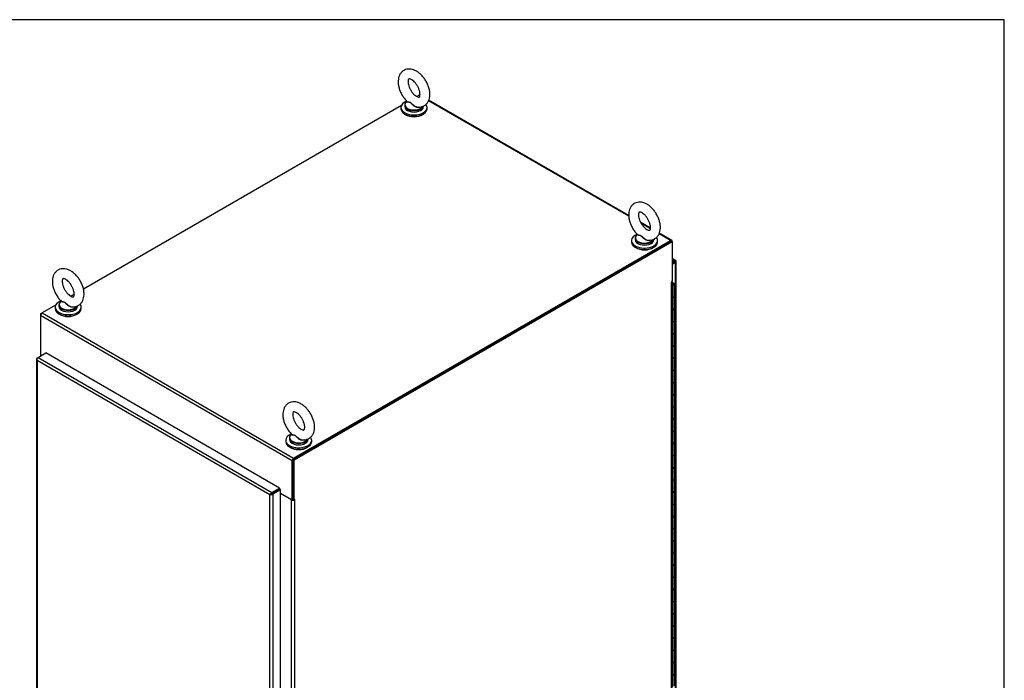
# Model space of a CAD drawing. Header units: inches. Extents: x 1 to 359, y -2 to 239.
# Tile 18 of 18: x 293 to 359, y 195 to 239. Entities that reach past the tile are written whole.
import ezdxf

# ---------------------------------------------------------------- set-up
doc = ezdxf.new("R2010")
doc.units = ezdxf.units.IN
doc.header["$MEASUREMENT"] = 0
for name, color, linetype in [('COM54746-60', 7, 'Continuous'), ('COM70449-5', 7, 'Continuous'), ('COM71197-3', 7, 'Continuous'), ('COM71199-2', 7, 'Continuous'), ('Default', 7, 'Continuous'), ('SCS86414', 7, 'Continuous'), ('WAF25377', 7, 'Continuous'), ('WAM254785', 7, 'Continuous')]:
    doc.layers.add(name, color=color, linetype=linetype)

# ---------------------------------------------------------------- blocks, each defined once
blk = doc.blocks.new('SE6')
at = {"layer": 'COM54746-60', "color": 7, "linetype": 'Continuous'}
for p, q in [((336.985, 221.231), (336.946, 221.254)), ((336.946, 221.209), (336.985, 221.231)), ((336.95, 221.195), (336.946, 221.193)), ((336.946, 221.136), (336.95, 221.134)), ((336.946, 221.115), (336.95, 221.113)), ((336.981, 221.104), (336.946, 221.104)), ((336.946, 221.068), (336.98, 221.068)), ((336.95, 221.113), (336.95, 221.134)), ((336.98, 220.252), (336.98, 221.068)), ((336.985, 221.204), (336.985, 221.231)), ((337.038, 221.185), (337.02, 221.195)), ((337.02, 221.134), (337.038, 221.144)), ((337.02, 221.134), (337.02, 221.113)), ((337.02, 221.113), (337.038, 221.123)), ((337.038, 221.123), (337.038, 221.144)), ((337.053, 221.143), (337.053, 221.164)), ((337.102, 220.319), (337.102, 221.136)), ((336.98, 219.435), (336.98, 220.252)), ((337.102, 219.503), (337.102, 220.319)), ((336.98, 218.619), (336.98, 219.435)), ((337.102, 218.686), (337.102, 219.503)), ((337.102, 217.87), (337.102, 218.686)), ((336.98, 217.802), (336.98, 218.619)), ((336.98, 216.986), (336.98, 217.802)), ((337.102, 217.053), (337.102, 217.87)), ((336.98, 216.169), (336.98, 216.986)), ((337.102, 216.237), (337.102, 217.053)), ((336.98, 215.353), (336.98, 216.169)), ((337.102, 215.42), (337.102, 216.237)), ((337.102, 214.604), (337.102, 215.42)), ((336.98, 214.536), (336.98, 215.353)), ((336.98, 213.72), (336.98, 214.536)), ((337.102, 213.787), (337.102, 214.604)), ((336.98, 212.903), (336.98, 213.72)), ((337.102, 212.971), (337.102, 213.787)), ((336.98, 212.087), (336.98, 212.903)), ((337.102, 212.154), (337.102, 212.971)), ((336.98, 211.27), (336.98, 212.087)), ((337.102, 211.338), (337.102, 212.154)), ((336.98, 210.454), (336.98, 211.27)), ((337.102, 210.521), (337.102, 211.338)), ((336.98, 209.637), (336.98, 210.454)), ((337.102, 209.705), (337.102, 210.521)), ((336.98, 208.821), (336.98, 209.637)), ((337.102, 208.888), (337.102, 209.705)), ((336.98, 208.004), (336.98, 208.821)), ((337.102, 208.072), (337.102, 208.888)), ((336.98, 207.188), (336.98, 208.004)), ((337.102, 207.255), (337.102, 208.072)), ((336.98, 206.371), (336.98, 207.188)), ((337.102, 206.439), (337.102, 207.255)), ((336.98, 205.555), (336.98, 206.371)), ((337.102, 205.622), (337.102, 206.439)), ((336.98, 204.738), (336.98, 205.555)), ((337.102, 204.806), (337.102, 205.622)), ((337.102, 203.989), (337.102, 204.806)), ((336.98, 203.922), (336.98, 204.738)), ((336.98, 203.105), (336.98, 203.922)), ((337.102, 203.173), (337.102, 203.989)), ((336.98, 202.289), (336.98, 203.105)), ((337.102, 202.356), (337.102, 203.173)), ((336.98, 201.473), (336.98, 202.289)), ((337.102, 201.54), (337.102, 202.356)), ((337.102, 200.723), (337.102, 201.54)), ((336.98, 200.656), (336.98, 201.473)), ((336.98, 199.84), (336.98, 200.656)), ((337.102, 199.907), (337.102, 200.723)), ((336.98, 199.023), (336.98, 199.84)), ((337.102, 199.09), (337.102, 199.907)), ((336.98, 198.207), (336.98, 199.023)), ((337.102, 198.274), (337.102, 199.09)), ((336.98, 197.39), (336.98, 198.207)), ((337.102, 197.458), (337.102, 198.274)), ((336.98, 196.574), (336.98, 197.39)), ((337.102, 196.641), (337.102, 197.458)), ((336.98, 195.757), (336.98, 196.574)), ((337.102, 195.825), (337.102, 196.641)), ((336.98, 194.941), (336.98, 195.757)), ((337.102, 195.008), (337.102, 195.825)), ((336.98, 194.124), (336.98, 194.941)), ((337.102, 194.192), (337.102, 195.008))]:
    blk.add_line(p, q, dxfattribs=at)
for centre, major_axis, start_param, end_param in [((336.985, 221.136), (-0.117, 0), 4.709461, 5.049747), ((336.985, 221.175), (0.05, 0), 0.785398, 2.356194), ((336.985, 221.154), (-0.05, 0), 0.785398, 2.356194), ((336.985, 221.133), (0.05, 0), 3.926991, 5.497787), ((336.985, 221.136), (-0.117, 0), 1.525279, 4.540683), ((336.985, 221.136), (-0.055, 0), 1.504402, 2.590278), ((337.003, 221.164), (-0.05, 0), 2.356194, 3.926991), ((337.003, 221.143), (-0.05, 0), 2.356194, 3.141593), ((336.985, 220.319), (-0.117, 0), 1.233438, 3.141593), ((336.985, 220.319), (-0.117, 0), 1.525279, 3.141593), ((336.985, 219.503), (-0.117, 0), 1.231949, 3.141593), ((336.985, 219.503), (-0.117, 0), 1.525279, 3.141593), ((336.985, 218.686), (-0.117, 0), 1.233438, 3.141593), ((336.985, 218.686), (-0.117, 0), 1.525279, 3.141593), ((336.985, 217.87), (-0.117, 0), 1.231949, 3.141593), ((336.985, 217.87), (-0.117, 0), 1.525279, 3.141593), ((336.985, 217.053), (-0.117, 0), 1.233438, 3.141593), ((336.985, 217.053), (-0.117, 0), 1.525279, 3.141593), ((336.985, 216.237), (-0.117, 0), 1.231949, 3.141593), ((336.985, 216.237), (-0.117, 0), 1.525279, 3.141593), ((336.985, 215.42), (-0.117, 0), 1.233438, 3.141593), ((336.985, 215.42), (-0.117, 0), 1.525279, 3.141593), ((336.985, 214.604), (-0.117, 0), 1.231949, 3.141593), ((336.985, 214.604), (-0.117, 0), 1.525279, 3.141593), ((336.985, 213.787), (-0.117, 0), 1.233438, 3.141593), ((336.985, 213.787), (-0.117, 0), 1.525279, 3.141593), ((336.985, 212.971), (-0.117, 0), 1.231949, 3.141593), ((336.985, 212.971), (-0.117, 0), 1.525279, 3.141593), ((336.985, 212.154), (-0.117, 0), 1.233438, 3.141593), ((336.985, 212.154), (-0.117, 0), 1.525279, 3.141593), ((336.985, 211.338), (-0.117, 0), 1.231949, 3.141593), ((336.985, 211.338), (-0.117, 0), 1.525279, 3.141593), ((336.985, 210.521), (-0.117, 0), 1.233438, 3.141593), ((336.985, 210.521), (-0.117, 0), 1.525279, 3.141593), ((336.985, 209.705), (-0.117, 0), 1.231949, 3.141593), ((336.985, 209.705), (-0.117, 0), 1.525279, 3.141593), ((336.985, 208.888), (-0.117, 0), 1.233438, 3.141593), ((336.985, 208.888), (-0.117, 0), 1.525279, 3.141593), ((336.985, 208.072), (-0.117, 0), 1.231949, 3.141593), ((336.985, 208.072), (-0.117, 0), 1.525279, 3.141593), ((336.985, 207.255), (-0.117, 0), 1.233438, 3.141593), ((336.985, 207.255), (-0.117, 0), 1.525279, 3.141593), ((336.985, 206.439), (-0.117, 0), 1.231949, 3.141593), ((336.985, 206.439), (-0.117, 0), 1.525279, 3.141593), ((336.985, 205.622), (-0.117, 0), 1.233438, 3.141593), ((336.985, 205.622), (-0.117, 0), 1.525279, 3.141593), ((336.985, 204.806), (-0.117, 0), 1.231949, 3.141593), ((336.985, 204.806), (-0.117, 0), 1.525279, 3.141593), ((336.985, 203.989), (-0.117, 0), 1.233438, 3.141593), ((336.985, 203.989), (-0.117, 0), 1.525279, 3.141593), ((336.985, 203.173), (-0.117, 0), 1.231949, 3.141593), ((336.985, 203.173), (-0.117, 0), 1.525279, 3.141593), ((336.985, 202.356), (-0.117, 0), 1.233438, 3.141593), ((336.985, 202.356), (-0.117, 0), 1.525279, 3.141593), ((336.985, 201.54), (-0.117, 0), 1.231949, 3.141593), ((336.985, 201.54), (-0.117, 0), 1.525279, 3.141593), ((336.985, 200.723), (-0.117, 0), 1.233438, 3.141593), ((336.985, 200.723), (-0.117, 0), 1.525279, 3.141593), ((336.985, 199.907), (-0.117, 0), 1.231949, 3.141593), ((336.985, 199.907), (-0.117, 0), 1.525279, 3.141593), ((336.985, 199.09), (-0.117, 0), 1.233438, 3.141593), ((336.985, 199.09), (-0.117, 0), 1.525279, 3.141593), ((336.985, 198.274), (-0.117, 0), 1.231949, 3.141593), ((336.985, 198.274), (-0.117, 0), 1.525279, 3.141593), ((336.985, 197.458), (-0.117, 0), 1.233438, 3.141593), ((336.985, 197.458), (-0.117, 0), 1.525279, 3.141593), ((336.985, 196.641), (-0.117, 0), 1.231949, 3.141593), ((336.985, 196.641), (-0.117, 0), 1.525279, 3.141593), ((336.985, 195.825), (-0.117, 0), 1.233438, 3.141593), ((336.985, 195.825), (-0.117, 0), 1.525279, 3.141593), ((336.985, 195.008), (-0.117, 0), 1.231949, 3.141593), ((336.985, 195.008), (-0.117, 0), 1.525279, 3.141593)]:
    blk.add_ellipse(centre, major_axis=major_axis, ratio=0.57735, start_param=start_param, end_param=end_param, dxfattribs=at)
at = {"layer": 'COM70449-5', "color": 7, "linetype": 'Continuous'}
for p, q in [((319.959, 233.808), (319.805, 233.719)), ((320.01, 233.778), (319.959, 233.808)), ((334.026, 225.686), (320.596, 233.439)), ((334.02, 225.737), (320.61, 233.48)), ((318.774, 233.124), (297.438, 220.805)), ((335.482, 224.894), (334.829, 225.271)), ((335.475, 224.849), (334.873, 225.197)), ((311.541, 209.458), (336.837, 224.063)), ((311.541, 209.38), (336.837, 223.985)), ((336.837, 224.063), (336.061, 224.511)), ((336.909, 224.07), (336.075, 224.551)), ((336.938, 224.004), (336.938, 223.966)), ((296.83, 220.454), (296.604, 220.324)), ((295.573, 219.728), (294.663, 219.203)), ((311.44, 209.283), (294.561, 219.028)), ((294.561, 219.028), (294.561, 216.413)), ((294.663, 219.203), (311.541, 209.458)), ((294.561, 216.413), (294.648, 216.363)), ((311.44, 206.668), (311.44, 209.283)), ((311.507, 206.707), (311.507, 209.322)), ((310.414, 207.275), (310.414, 207.275)), ((310.482, 207.314), (310.482, 207.314)), ((310.669, 207.113), (311.44, 206.668)), ((311.507, 206.707), (311.44, 206.668))]:
    blk.add_line(p, q, dxfattribs=at)
for centre, major_axis, start_param, end_param in [((319.959, 233.691), (-0.071, -0.124), 3.141593, 3.926991), ((336.837, 223.946), (-0.071, -0.124), 2.356194, 3.926991), ((294.663, 219.086), (0.071, 0.124), 0.785398, 2.356194), ((311.541, 209.341), (-0.072, -0.124), 3.926991, 5.497787)]:
    blk.add_ellipse(centre, major_axis=major_axis, ratio=0.57735, start_param=start_param, end_param=end_param, dxfattribs=at)
at = {"layer": 'COM71197-3', "color": 7, "linetype": 'Continuous'}
for p, q in [((336.871, 224.005), (311.507, 209.361)), ((336.938, 223.966), (311.574, 209.322)), ((336.871, 224.005), (336.938, 223.966)), ((336.938, 223.966), (336.938, 221.312)), ((336.904, 221.293), (336.938, 221.312)), ((336.946, 171.267), (336.946, 221.327)), ((336.894, 221.274), (336.904, 221.268)), ((336.904, 171.209), (336.904, 221.268)), ((294.561, 219.144), (294.663, 219.203)), ((294.591, 219.127), (294.561, 219.144)), ((294.561, 219.144), (294.561, 219.028)), ((294.554, 216.428), (294.554, 216.309)), ((294.595, 216.369), (294.595, 216.333)), ((294.627, 216.351), (294.595, 216.369)), ((311.507, 209.361), (311.507, 206.707)), ((311.507, 209.361), (311.574, 209.322)), ((311.574, 206.668), (311.574, 209.322)), ((311.406, 206.664), (310.669, 207.089)), ((311.406, 156.604), (311.406, 206.664)), ((311.574, 206.668), (311.507, 206.707)), ((311.608, 206.688), (311.574, 206.668)), ((311.587, 206.676), (311.608, 206.664)), ((311.608, 206.664), (311.608, 156.604))]:
    blk.add_line(p, q, dxfattribs=at)
for centre, major_axis, start_param, end_param in [((336.803, 221.327), (-0.143, 0), 2.356194, 3.47645), ((336.904, 221.28), (0.0075, 0.013), 0.785398, 3.926991), ((294.697, 216.428), (0.143, 0), 2.806736, 3.926991), ((311.507, 206.722), (-0.143, 0), 0.785398, 2.356194), ((311.507, 206.722), (-0.048, 0), 1.169795, 1.971798), ((311.608, 206.676), (-0.0075, -0.013), 0.785398, 3.926991)]:
    blk.add_ellipse(centre, major_axis=major_axis, ratio=0.57735, start_param=start_param, end_param=end_param, dxfattribs=at)
at = {"layer": 'COM71199-2', "color": 7, "linetype": 'Continuous'}
for p, q in [((337.174, 222.718), (336.938, 222.854)), ((337.102, 222.711), (336.938, 222.806)), ((337.102, 222.711), (336.938, 222.616)), ((337.102, 222.633), (336.938, 222.539)), ((337.102, 222.633), (336.938, 222.539)), ((337.147, 222.659), (337.102, 222.633)), ((337.102, 222.633), (337.124, 222.646)), ((337.102, 222.634), (337.102, 222.633)), ((337.102, 222.633), (337.102, 222.633)), ((337.102, 222.633), (337.103, 222.633)), ((337.102, 222.633), (337.102, 222.633)), ((337.102, 222.633), (337.102, 222.633)), ((337.103, 222.633), (337.102, 222.633)), ((337.103, 222.633), (337.147, 222.659)), ((337.147, 222.659), (337.183, 222.712)), ((337.147, 222.659), (337.21, 222.664)), ((337.17, 222.672), (337.148, 222.66)), ((337.151, 222.661), (337.17, 222.672)), ((337.17, 222.672), (337.17, 222.672)), ((337.17, 222.672), (337.17, 222.672)), ((337.211, 171.751), (337.211, 222.653)), ((337.17, 222.595), (336.938, 222.461)), ((337.17, 171.693), (337.17, 222.595)), ((294.288, 216.122), (294.288, 165.22)), ((294.317, 216.113), (294.29, 216.111)), ((294.33, 216.18), (294.397, 216.219)), ((294.33, 216.024), (294.33, 216.025)), ((294.33, 216.025), (294.33, 216.024)), ((294.33, 216.024), (294.33, 216.024)), ((294.33, 216.024), (294.33, 165.201)), ((294.33, 216.024), (294.33, 216.024)), ((309.95, 207.006), (294.33, 216.024)), ((294.33, 216.024), (294.33, 216.024)), ((294.397, 216.219), (294.915, 216.518)), ((294.397, 216.219), (310.085, 207.162)), ((310.602, 207.461), (294.915, 216.518)), ((310.085, 207.162), (310.602, 207.461)), ((310.602, 207.461), (310.602, 207.383)), ((310.04, 207.059), (309.95, 207.007)), ((309.95, 207.006), (309.966, 207.016)), ((309.965, 207.015), (309.95, 207.006)), ((309.95, 207.007), (309.95, 207.006)), ((309.95, 207.007), (309.95, 207.007)), ((309.95, 156.183), (309.95, 207.006)), ((309.95, 207.006), (309.95, 207.006)), ((309.95, 207.006), (309.95, 207.006)), ((309.995, 207.033), (310.04, 207.059)), ((310.04, 207.059), (310.004, 207.07)), ((310.04, 207.059), (310.032, 207.022)), ((310.085, 207.085), (310.04, 207.059)), ((310.04, 207.059), (310.085, 207.084)), ((310.084, 207.084), (310.085, 207.084)), ((310.085, 207.084), (310.602, 207.383)), ((310.602, 207.383), (310.085, 207.084)), ((310.085, 207.085), (310.085, 207.084)), ((310.085, 207.084), (310.085, 207.084)), ((310.085, 207.084), (310.085, 207.084)), ((310.669, 207.344), (310.152, 207.046)), ((310.152, 207.046), (310.152, 156.144)), ((310.669, 207.344), (310.602, 207.383)), ((310.669, 156.442), (310.669, 207.344))]:
    blk.add_line(p, q, dxfattribs=at)
for centre, radius, start, end in [((294.457, 216.136), 0.169, 188.66802, 221.43114), ((294.576, 216.107), 0.26, 175.70571, 198.6064), ((310.178, 206.865), 0.268, 130.24922, 148.19098), ((309.941, 207.275), 0.268, 271.80902, 289.75078)]:
    blk.add_arc(centre, radius, start, end, dxfattribs=at)
for centre, major_axis, start_param, end_param in [((337.102, 222.594), (-0.072, -0.124), 3.010756, 3.926991), ((337.068, 222.653), (-0.143, 0), 2.356194, 3.27243), ((294.431, 216.122), (0.143, 0), 2.356194, 3.27243), ((294.397, 216.102), (0.071, 0.124), 0.785398, 1.701633), ((310.085, 207.045), (0.072, 0.124), 0.785398, 1.701633), ((310.051, 207.104), (0.143, 0), 4.581552, 5.497787)]:
    blk.add_ellipse(centre, major_axis=major_axis, ratio=0.57735, start_param=start_param, end_param=end_param, dxfattribs=at)
for points in [[(337.183, 222.712), (337.184, 222.709), (337.183, 222.704), (337.18, 222.693), (337.179, 222.69), (337.175, 222.682), (337.173, 222.677), (337.17, 222.672)], [(337.21, 222.664), (337.208, 222.666), (337.204, 222.668), (337.193, 222.671), (337.189, 222.671), (337.18, 222.672), (337.175, 222.672), (337.17, 222.672)]]:
    blk.add_open_spline(points, degree=3, knots=[0, 0, 0, 0, 0.5, 0.5, 0.75, 0.75, 1, 1, 1, 1], dxfattribs=at)
at = {"layer": 'SCS86414', "color": 7, "linetype": 'Continuous'}
for p, q in [((319.147, 233.394), (319.124, 233.375)), ((318.994, 233.137), (318.994, 233.04)), ((320.244, 233.04), (320.244, 233.081)), ((334.458, 224.209), (334.458, 224.111)), ((334.611, 224.465), (334.588, 224.447)), ((335.708, 224.111), (335.708, 224.152)), ((295.945, 219.998), (295.922, 219.98)), ((295.792, 219.742), (295.792, 219.644)), ((297.042, 219.644), (297.042, 219.685)), ((311.256, 210.813), (311.256, 210.716)), ((311.409, 211.07), (311.386, 211.051)), ((312.506, 210.716), (312.506, 210.757))]:
    blk.add_line(p, q, dxfattribs=at)
for centre, major_axis, start_param, end_param in [((319.619, 233.137), (-0.625, 0), 5.98301, 6.283185), ((319.619, 233.168), (0.611, 0), 2.514731, 3.221299), ((319.619, 233.137), (-0.625, 0), 0, 0.673667), ((319.619, 233.04), (-0.625, 0), 0, 3.141593), ((319.619, 233.168), (0.611, 0), 3.221299, 5.947846), ((319.619, 233.137), (-0.625, 0), 0.673667, 2.474508), ((319.619, 233.137), (-0.625, 0), 2.474508, 2.953882), ((335.083, 224.209), (-0.625, 0), 5.983047, 6.283185), ((335.083, 224.209), (-0.625, 0), 0, 0.673667), ((335.083, 224.111), (-0.625, 0), 0, 3.141593), ((335.083, 224.24), (0.611, 0), 2.514731, 3.221299), ((335.083, 224.24), (0.611, 0), 3.221299, 5.947846), ((335.083, 224.209), (-0.625, 0), 0.673667, 2.474508), ((335.083, 224.209), (-0.625, 0), 2.474508, 2.953882), ((296.417, 219.742), (-0.625, 0), 5.983056, 6.283185), ((296.417, 219.742), (-0.625, 0), 0, 0.673667), ((296.417, 219.644), (-0.625, 0), 0, 3.141593), ((296.417, 219.773), (0.611, 0), 2.514731, 3.221299), ((296.417, 219.773), (0.611, 0), 3.221299, 5.947846), ((296.417, 219.742), (-0.625, 0), 0.673667, 2.474508), ((296.417, 219.742), (-0.625, 0), 2.474508, 2.953882), ((311.881, 210.813), (-0.625, 0), 5.983055, 6.283185), ((311.881, 210.813), (-0.625, 0), 0, 0.673667), ((311.881, 210.844), (0.611, 0), 2.514731, 3.221299), ((311.881, 210.844), (0.611, 0), 3.221299, 5.947846), ((311.881, 210.813), (-0.625, 0), 2.474508, 2.953882), ((311.881, 210.716), (-0.625, 0), 0, 3.141593), ((311.881, 210.813), (-0.625, 0), 0.673667, 2.474508)]:
    blk.add_ellipse(centre, major_axis=major_axis, ratio=0.57735, start_param=start_param, end_param=end_param, dxfattribs=at)
for points, knots in [([(320.682, 233.865), (320.681, 233.913), (320.677, 234.028), (320.639, 234.242), (320.559, 234.487), (320.445, 234.726), (320.301, 234.95), (320.133, 235.15), (319.944, 235.321), (319.737, 235.455), (319.528, 235.539), (319.327, 235.571), (319.141, 235.558), (318.967, 235.499), (318.814, 235.394), (318.693, 235.252), (318.609, 235.082), (318.561, 234.886), (318.549, 234.667), (318.577, 234.43), (318.643, 234.185), (318.744, 233.941), (318.876, 233.713), (319.017, 233.522), (319.11, 233.432), (319.152, 233.392)], [0, 0, 0, 0, 0.026183, 0.073381, 0.120409, 0.167261, 0.214101, 0.261184, 0.308786, 0.357232, 0.406583, 0.448596, 0.488481, 0.52722, 0.568356, 0.608424, 0.648815, 0.691062, 0.735794, 0.782366, 0.82944, 0.876355, 0.923168, 0.970141, 1, 1, 1, 1]), ([(320.02, 233.865), (320.019, 233.842), (320.017, 233.787), (319.999, 233.715), (319.976, 233.68), (319.97, 233.678), (319.965, 233.673), (319.913, 233.674), (319.824, 233.704), (319.71, 233.773), (319.59, 233.879), (319.473, 234.017), (319.369, 234.178), (319.288, 234.352), (319.236, 234.523), (319.214, 234.676), (319.22, 234.795), (319.243, 234.871), (319.264, 234.898), (319.266, 234.898), (319.277, 234.904), (319.331, 234.901), (319.423, 234.868), (319.537, 234.795), (319.657, 234.687), (319.774, 234.546), (319.876, 234.383), (319.955, 234.209), (320.003, 234.044), (320.018, 233.928), (320.019, 233.878), (320.02, 233.865)], [0, 0, 0, 0, 0.018191, 0.052455, 0.087284, 0.124964, 0.167396, 0.201037, 0.236713, 0.271485, 0.30676, 0.342927, 0.379734, 0.416765, 0.453483, 0.489435, 0.524407, 0.55876, 0.593832, 0.632664, 0.670818, 0.704269, 0.739664, 0.774476, 0.809827, 0.846064, 0.882909, 0.919938, 0.956603, 0.990092, 1, 1, 1, 1]), ([(319.868, 233.019), (319.923, 233.014), (320.025, 233.008), (320.199, 233.047), (320.364, 233.134), (320.5, 233.264), (320.599, 233.424), (320.662, 233.61), (320.681, 233.767), (320.682, 233.85), (320.682, 233.865)], [0, 0, 0, 0, 0.111854, 0.247382, 0.392901, 0.532901, 0.67169, 0.815076, 0.970866, 1, 1, 1, 1]), ([(319.995, 233.002), (319.955, 232.983), (319.905, 232.976), (319.824, 232.985), (319.793, 232.993), (319.733, 233.015), (319.704, 233.029), (319.62, 233.079), (319.57, 233.122), (319.502, 233.189), (319.48, 233.212), (319.437, 233.255), (319.415, 233.276), (319.37, 233.306), (319.346, 233.316), (319.301, 233.327), (319.28, 233.329), (319.222, 233.333), (319.19, 233.334), (319.147, 233.348), (319.136, 233.36), (319.143, 233.378)], [0.5731811, 0.5731811, 0.5731811, 0.5731811, 0.625, 0.625, 0.65625, 0.65625, 0.6875, 0.6875, 0.75, 0.75, 0.78125, 0.78125, 0.8125, 0.8125, 0.84375, 0.84375, 0.875, 0.875, 0.9375, 0.9375, 1, 1, 1, 1]), ([(319.149, 233.389), (319.154, 233.385), (319.16, 233.381), (319.19, 233.368), (319.222, 233.363), (319.28, 233.353), (319.301, 233.349), (319.345, 233.337), (319.368, 233.327), (319.436, 233.286), (319.479, 233.242), (319.57, 233.158), (319.62, 233.117), (319.73, 233.051), (319.791, 233.026), (319.858, 233.016), (319.863, 233.016), (319.869, 233.015)], [0.0410959, 0.0410959, 0.0410959, 0.0410959, 0.0625, 0.0625, 0.125, 0.125, 0.15625, 0.15625, 0.1875, 0.1875, 0.25, 0.25, 0.3125, 0.3125, 0.375, 0.375, 0.3803085, 0.3803085, 0.3803085, 0.3803085]), ([(336.147, 224.937), (336.145, 224.985), (336.142, 225.1), (336.103, 225.314), (336.023, 225.559), (335.909, 225.798), (335.766, 226.021), (335.598, 226.222), (335.408, 226.393), (335.202, 226.527), (334.993, 226.61), (334.791, 226.643), (334.606, 226.629), (334.431, 226.57), (334.279, 226.466), (334.158, 226.323), (334.074, 226.153), (334.025, 225.958), (334.014, 225.739), (334.041, 225.502), (334.107, 225.256), (334.209, 225.013), (334.341, 224.785), (334.482, 224.593), (334.574, 224.504), (334.617, 224.463)], [0, 0, 0, 0, 0.026183, 0.073381, 0.120409, 0.167261, 0.214101, 0.261184, 0.308786, 0.357232, 0.406583, 0.448596, 0.488481, 0.52722, 0.568356, 0.608424, 0.648815, 0.691062, 0.735794, 0.782366, 0.82944, 0.876355, 0.923168, 0.970141, 1, 1, 1, 1]), ([(335.484, 224.937), (335.483, 224.914), (335.482, 224.859), (335.463, 224.787), (335.44, 224.752), (335.435, 224.75), (335.429, 224.745), (335.377, 224.746), (335.288, 224.775), (335.175, 224.845), (335.054, 224.95), (334.937, 225.088), (334.834, 225.25), (334.753, 225.424), (334.7, 225.595), (334.678, 225.747), (334.684, 225.867), (334.707, 225.942), (334.728, 225.97), (334.73, 225.969), (334.741, 225.975), (334.796, 225.972), (334.887, 225.939), (335.001, 225.867), (335.122, 225.758), (335.238, 225.618), (335.34, 225.455), (335.419, 225.28), (335.468, 225.115), (335.483, 225), (335.484, 224.95), (335.484, 224.937)], [0, 0, 0, 0, 0.018191, 0.052455, 0.087284, 0.124964, 0.167396, 0.201037, 0.236713, 0.271485, 0.30676, 0.342927, 0.379734, 0.416765, 0.453483, 0.489435, 0.524407, 0.55876, 0.593832, 0.632664, 0.670818, 0.704269, 0.739664, 0.774476, 0.809827, 0.846064, 0.882909, 0.919938, 0.956603, 0.990092, 1, 1, 1, 1]), ([(335.333, 224.09), (335.387, 224.086), (335.49, 224.079), (335.664, 224.119), (335.828, 224.205), (335.965, 224.336), (336.063, 224.496), (336.126, 224.681), (336.145, 224.838), (336.146, 224.922), (336.147, 224.937)], [0, 0, 0, 0, 0.111854, 0.247382, 0.392901, 0.532901, 0.67169, 0.815076, 0.970866, 1, 1, 1, 1]), ([(335.478, 224.084), (335.435, 224.057), (335.378, 224.047), (335.288, 224.057), (335.257, 224.065), (335.197, 224.087), (335.168, 224.101), (335.084, 224.151), (335.035, 224.193), (334.966, 224.261), (334.945, 224.284), (334.902, 224.327), (334.88, 224.348), (334.834, 224.378), (334.81, 224.388), (334.766, 224.398), (334.745, 224.4), (334.686, 224.404), (334.654, 224.406), (334.611, 224.419), (334.601, 224.431), (334.608, 224.45)], [0.5649697, 0.5649697, 0.5649697, 0.5649697, 0.625, 0.625, 0.65625, 0.65625, 0.6875, 0.6875, 0.75, 0.75, 0.78125, 0.78125, 0.8125, 0.8125, 0.84375, 0.84375, 0.875, 0.875, 0.9375, 0.9375, 1, 1, 1, 1]), ([(334.613, 224.46), (334.618, 224.456), (334.625, 224.452), (334.654, 224.439), (334.687, 224.435), (334.745, 224.425), (334.765, 224.421), (334.809, 224.408), (334.833, 224.399), (334.9, 224.357), (334.943, 224.313), (335.035, 224.23), (335.084, 224.188), (335.195, 224.122), (335.256, 224.097), (335.323, 224.088), (335.328, 224.087), (335.333, 224.087)], [0.0410959, 0.0410959, 0.0410959, 0.0410959, 0.0625, 0.0625, 0.125, 0.125, 0.15625, 0.15625, 0.1875, 0.1875, 0.25, 0.25, 0.3125, 0.3125, 0.375, 0.375, 0.3803085, 0.3803085, 0.3803085, 0.3803085]), ([(297.481, 220.47), (297.479, 220.518), (297.475, 220.633), (297.437, 220.847), (297.357, 221.091), (297.243, 221.331), (297.1, 221.554), (296.932, 221.755), (296.742, 221.926), (296.536, 222.06), (296.327, 222.143), (296.125, 222.176), (295.94, 222.162), (295.765, 222.103), (295.613, 221.999), (295.492, 221.856), (295.408, 221.686), (295.359, 221.491), (295.348, 221.272), (295.375, 221.035), (295.441, 220.789), (295.543, 220.546), (295.675, 220.318), (295.816, 220.126), (295.908, 220.037), (295.951, 219.996)], [0, 0, 0, 0, 0.026183, 0.073381, 0.120409, 0.167261, 0.214101, 0.261184, 0.308786, 0.357232, 0.406583, 0.448596, 0.488481, 0.52722, 0.568356, 0.608424, 0.648815, 0.691062, 0.735794, 0.782366, 0.82944, 0.876355, 0.923168, 0.970141, 1, 1, 1, 1]), ([(296.818, 220.47), (296.817, 220.447), (296.816, 220.392), (296.797, 220.32), (296.774, 220.285), (296.769, 220.283), (296.763, 220.278), (296.711, 220.279), (296.622, 220.308), (296.509, 220.378), (296.388, 220.483), (296.271, 220.621), (296.168, 220.783), (296.087, 220.957), (296.034, 221.127), (296.012, 221.28), (296.018, 221.4), (296.041, 221.475), (296.062, 221.503), (296.064, 221.502), (296.075, 221.508), (296.13, 221.505), (296.221, 221.472), (296.335, 221.4), (296.456, 221.291), (296.572, 221.151), (296.674, 220.988), (296.753, 220.813), (296.802, 220.648), (296.817, 220.533), (296.818, 220.483), (296.818, 220.47)], [0, 0, 0, 0, 0.018191, 0.052455, 0.087284, 0.124964, 0.167396, 0.201037, 0.236713, 0.271485, 0.30676, 0.342927, 0.379734, 0.416765, 0.453483, 0.489435, 0.524407, 0.55876, 0.593832, 0.632664, 0.670818, 0.704269, 0.739664, 0.774476, 0.809827, 0.846064, 0.882909, 0.919938, 0.956603, 0.990092, 1, 1, 1, 1]), ([(295.947, 219.993), (295.952, 219.989), (295.959, 219.985), (295.988, 219.972), (296.021, 219.967), (296.079, 219.958), (296.099, 219.954), (296.143, 219.941), (296.167, 219.931), (296.234, 219.89), (296.277, 219.846), (296.369, 219.763), (296.418, 219.721), (296.529, 219.655), (296.59, 219.63), (296.657, 219.621), (296.662, 219.62), (296.667, 219.62)], [0.0410959, 0.0410959, 0.0410959, 0.0410959, 0.0625, 0.0625, 0.125, 0.125, 0.15625, 0.15625, 0.1875, 0.1875, 0.25, 0.25, 0.3125, 0.3125, 0.375, 0.375, 0.3803085, 0.3803085, 0.3803085, 0.3803085]), ([(296.667, 219.623), (296.721, 219.619), (296.824, 219.612), (296.998, 219.652), (297.162, 219.738), (297.299, 219.869), (297.397, 220.029), (297.46, 220.214), (297.479, 220.371), (297.48, 220.455), (297.481, 220.47)], [0, 0, 0, 0, 0.111854, 0.247382, 0.392901, 0.532901, 0.67169, 0.815076, 0.970866, 1, 1, 1, 1]), ([(296.812, 219.617), (296.769, 219.59), (296.712, 219.579), (296.622, 219.59), (296.591, 219.598), (296.531, 219.62), (296.502, 219.634), (296.418, 219.684), (296.369, 219.726), (296.3, 219.794), (296.279, 219.817), (296.236, 219.86), (296.214, 219.881), (296.168, 219.911), (296.144, 219.921), (296.1, 219.931), (296.079, 219.933), (296.02, 219.937), (295.988, 219.939), (295.945, 219.952), (295.935, 219.964), (295.942, 219.983)], [0.5649697, 0.5649697, 0.5649697, 0.5649697, 0.625, 0.625, 0.65625, 0.65625, 0.6875, 0.6875, 0.75, 0.75, 0.78125, 0.78125, 0.8125, 0.8125, 0.84375, 0.84375, 0.875, 0.875, 0.9375, 0.9375, 1, 1, 1, 1]), ([(312.945, 211.541), (312.944, 211.59), (312.94, 211.705), (312.902, 211.919), (312.822, 212.163), (312.707, 212.402), (312.564, 212.626), (312.396, 212.827), (312.207, 212.997), (312, 213.131), (311.791, 213.215), (311.589, 213.248), (311.404, 213.234), (311.23, 213.175), (311.077, 213.071), (310.956, 212.928), (310.872, 212.758), (310.824, 212.563), (310.812, 212.343), (310.839, 212.106), (310.906, 211.861), (311.007, 211.618), (311.139, 211.389), (311.28, 211.198), (311.373, 211.108), (311.415, 211.068)], [0, 0, 0, 0, 0.026183, 0.073381, 0.120409, 0.167261, 0.214101, 0.261184, 0.308786, 0.357232, 0.406583, 0.448596, 0.488481, 0.52722, 0.568356, 0.608424, 0.648815, 0.691062, 0.735794, 0.782366, 0.82944, 0.876355, 0.923168, 0.970141, 1, 1, 1, 1]), ([(312.282, 211.541), (312.282, 211.519), (312.28, 211.463), (312.262, 211.391), (312.239, 211.356), (312.233, 211.355), (312.228, 211.35), (312.175, 211.35), (312.087, 211.38), (311.973, 211.449), (311.853, 211.555), (311.736, 211.693), (311.632, 211.855), (311.551, 212.028), (311.499, 212.199), (311.477, 212.352), (311.483, 212.472), (311.506, 212.547), (311.527, 212.574), (311.529, 212.574), (311.54, 212.58), (311.594, 212.577), (311.686, 212.544), (311.8, 212.472), (311.92, 212.363), (312.037, 212.222), (312.139, 212.059), (312.217, 211.885), (312.266, 211.72), (312.281, 211.604), (312.282, 211.555), (312.282, 211.541)], [0, 0, 0, 0, 0.018191, 0.052455, 0.087284, 0.124964, 0.167396, 0.201037, 0.236713, 0.271485, 0.30676, 0.342927, 0.379734, 0.416765, 0.453483, 0.489435, 0.524407, 0.55876, 0.593832, 0.632664, 0.670818, 0.704269, 0.739664, 0.774476, 0.809827, 0.846064, 0.882909, 0.919938, 0.956603, 0.990092, 1, 1, 1, 1]), ([(312.131, 210.695), (312.186, 210.69), (312.288, 210.684), (312.462, 210.723), (312.627, 210.81), (312.763, 210.94), (312.862, 211.101), (312.925, 211.286), (312.944, 211.443), (312.945, 211.526), (312.945, 211.541)], [0, 0, 0, 0, 0.111854, 0.247382, 0.392901, 0.532901, 0.67169, 0.815076, 0.970866, 1, 1, 1, 1]), ([(312.276, 210.689), (312.233, 210.661), (312.176, 210.651), (312.087, 210.661), (312.056, 210.669), (311.996, 210.691), (311.967, 210.705), (311.883, 210.756), (311.833, 210.798), (311.765, 210.865), (311.743, 210.888), (311.7, 210.931), (311.678, 210.952), (311.633, 210.983), (311.609, 210.992), (311.564, 211.003), (311.543, 211.005), (311.484, 211.009), (311.453, 211.01), (311.41, 211.024), (311.399, 211.036), (311.406, 211.054)], [0.5649697, 0.5649697, 0.5649697, 0.5649697, 0.625, 0.625, 0.65625, 0.65625, 0.6875, 0.6875, 0.75, 0.75, 0.78125, 0.78125, 0.8125, 0.8125, 0.84375, 0.84375, 0.875, 0.875, 0.9375, 0.9375, 1, 1, 1, 1]), ([(311.412, 211.065), (311.417, 211.061), (311.423, 211.057), (311.452, 211.044), (311.485, 211.039), (311.543, 211.029), (311.564, 211.026), (311.608, 211.013), (311.631, 211.003), (311.699, 210.962), (311.742, 210.918), (311.833, 210.834), (311.883, 210.793), (311.993, 210.727), (312.054, 210.702), (312.121, 210.692), (312.126, 210.692), (312.131, 210.691)], [0.0410959, 0.0410959, 0.0410959, 0.0410959, 0.0625, 0.0625, 0.125, 0.125, 0.15625, 0.15625, 0.1875, 0.1875, 0.25, 0.25, 0.3125, 0.3125, 0.375, 0.375, 0.3803085, 0.3803085, 0.3803085, 0.3803085])]:
    blk.add_open_spline(points, degree=3, knots=knots, dxfattribs=at)
for points in [[(319.143, 233.378), (319.144, 233.381), (319.146, 233.384), (319.148, 233.387)], [(334.608, 224.45), (334.609, 224.452), (334.61, 224.455), (334.612, 224.458)], [(295.942, 219.983), (295.943, 219.985), (295.944, 219.988), (295.946, 219.991)], [(311.406, 211.054), (311.407, 211.057), (311.409, 211.06), (311.41, 211.063)]]:
    blk.add_open_spline(points, degree=3, dxfattribs=at)
at = {"layer": 'WAF25377', "color": 7, "linetype": 'Continuous'}
for p, q in [((318.744, 232.991), (318.744, 232.897)), ((320.494, 232.897), (320.494, 232.991)), ((334.208, 224.062), (334.208, 223.968)), ((335.958, 223.968), (335.958, 224.062)), ((295.542, 219.595), (295.542, 219.501)), ((297.292, 219.501), (297.292, 219.595)), ((311.006, 210.667), (311.006, 210.573)), ((312.756, 210.573), (312.756, 210.667))]:
    blk.add_line(p, q, dxfattribs=at)
for centre, start_param, end_param in [((319.619, 232.991), 5.286391, 6.283185), ((319.619, 232.991), 0, 3.55257), ((319.619, 232.897), 0, 3.141593), ((335.083, 224.062), 5.293585, 6.283185), ((335.083, 224.062), 0, 3.557954), ((335.083, 223.968), 0, 3.141593), ((296.417, 219.595), 5.293585, 6.283185), ((296.417, 219.595), 0, 3.557954), ((296.417, 219.501), 0, 3.141593), ((311.881, 210.667), 5.293585, 6.283185), ((311.881, 210.667), 0, 3.557954), ((311.881, 210.573), 0, 3.141593)]:
    blk.add_ellipse(centre, major_axis=(-0.875, 0), ratio=0.57735, start_param=start_param, end_param=end_param, dxfattribs=at)
at = {"layer": 'WAM254785', "color": 7, "linetype": 'Continuous'}
for centre, major_axis, start_param, end_param in [((319.619, 232.795), (0.75, 0), 3.846786, 5.577992), ((335.083, 223.866), (-0.75, 0), 0.705194, 2.452654), ((296.417, 219.399), (-0.75, 0), 0.705194, 2.436399), ((311.881, 210.471), (-0.75, 0), 0.705193, 2.436399)]:
    blk.add_ellipse(centre, major_axis=major_axis, ratio=0.57735, start_param=start_param, end_param=end_param, dxfattribs=at)
blk = doc.blocks.new('BORDER')
at = {"layer": 'Default', "color": 7, "linetype": 'Continuous'}
for p, q in [((0, 27.86), (-41.86, 27.86)), ((0, 0), (0, 27.86))]:
    blk.add_line(p, q, dxfattribs=at)

msp = doc.modelspace()

# ---------------------------------------------------------------- block references
at = {"layer": 'Default', "color": 7, "xscale": 8.55, "yscale": 8.55, "zscale": 8.55}
msp.add_blockref('BORDER', (359.223, 0.67), dxfattribs=at)
at = {"layer": 'Default'}
msp.add_blockref('SE6', (0, 0), dxfattribs=at)

doc.saveas('drawing.dxf')
